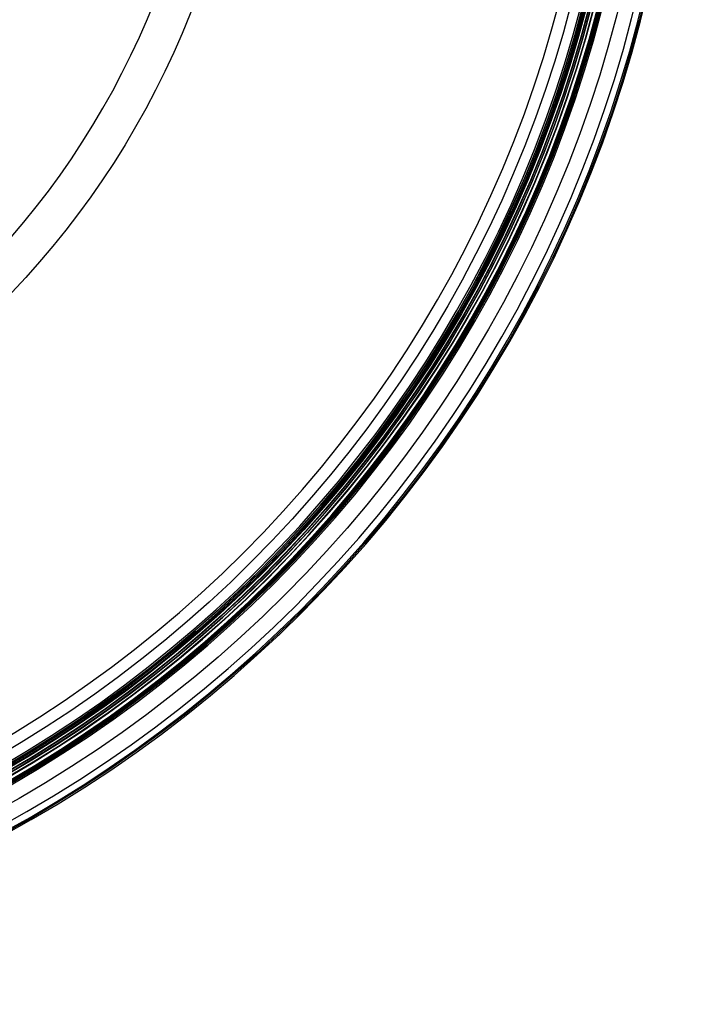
# Model space of a CAD drawing. Header units: millimetres. Extents: x -90 to 90, y -91 to 90.
# Tile 20 of 256: x 44 to 90, y -91 to -22. Entities that reach past the tile are written whole.
import ezdxf

# ---------------------------------------------------------------- set-up
doc = ezdxf.new("R2010")
doc.units = ezdxf.units.MM
doc.layers.add('Layer 01', color=7, linetype='Continuous', true_color=0x000000)

# ---------------------------------------------------------------- blocks, each defined once
blk = doc.blocks.new('PRT0029.stp')
at = {"layer": 'Layer 01', "color": 254, "true_color": 0xcad1ee, "extrusion": (0, 1, 0)}
for centre, radius, start, end in [((0, 0, 163.458), 84.194, 90, 270), ((0, 0, 163.358), 86.639, 90, 270), ((0, 0, 163.358), 86.619, 90, 270), ((0, 0, 163.309), 86.441, 90, 270), ((0, 0, 163.262), 86.88, 90, 270), ((0, 0, 162.982), 85.856, 90, 270), ((0, 0, 160.958), 87.097, 360, 180)]:
    blk.add_arc(centre, radius, start, end, dxfattribs=at)
at = {"layer": 'Layer 01', "color": 254, "true_color": 0xcad1ee, "extrusion": (0, -1, 0)}
for centre, radius, start, end in [((0, 0, -163.358), 86.626, 270, 90), ((0, 0, -163.215), 85.024, 270, 90), ((0, 0, -163.176), 86.312, 270, 90), ((0, 0, -163.027), 86.989, 0, 90), ((0, 0, -163), 86.118, 270, 90), ((0, 0, -162.968), 85.961, 270, 90), ((0, 0, -161.993), 87.043, 0, 180)]:
    blk.add_arc(centre, radius, start, end, dxfattribs=at)
blk = doc.blocks.new('PRT0048.stp')
at = {"layer": 'Layer 01', "color": 254, "true_color": 0xcad1ee, "extrusion": (0, -1, 0)}
for centre, radius, start, end in [((0, 0, -180.49), 60.003, 0, 180), ((0, 0, -165.245), 88.294, 0, 90), ((0, 0, -163.36), 86.429, 270, 90), ((0, 0, -163.299), 86.915, 270, 90), ((0, 0, -163.226), 86.284, 270, 90), ((0, 0, -162.998), 85.864, 270, 90), ((0, 0, -161.682), 89.91, 270, 90)]:
    blk.add_arc(centre, radius, start, end, dxfattribs=at)
at = {"layer": 'Layer 01', "color": 254, "true_color": 0xcad1ee, "extrusion": (0, 1, 0)}
for centre, radius, start, end in [((0, 0, 179.116), 57.381, 0, 180), ((0, 0, 164.578), 89.362, 90, 270), ((0, 0, 163.408), 86.633, 90, 270), ((0, 0, 163.408), 86.619, 90, 270), ((0, 0, 163.408), 86.639, 90, 270), ((0, 0, 163.406), 89.819, 90, 270), ((0, 0, 163.031), 86.042, 90, 270), ((0, 0, 163.029), 87.039, 90, 270), ((0, 0, 163.016), 85.732, 90, 180), ((0, 0, 159.958), 90, 90, 270), ((0, 0, 159.958), 87.2, 90, 270)]:
    blk.add_arc(centre, radius, start, end, dxfattribs=at)

msp = doc.modelspace()

# ---------------------------------------------------------------- block references
at = {"layer": 'Layer 01', "extrusion": (0, -1, 0)}
for name in ['PRT0048.stp', 'PRT0029.stp']:
    msp.add_blockref(name, (0, 0.4), dxfattribs=at)

doc.saveas('drawing.dxf')
